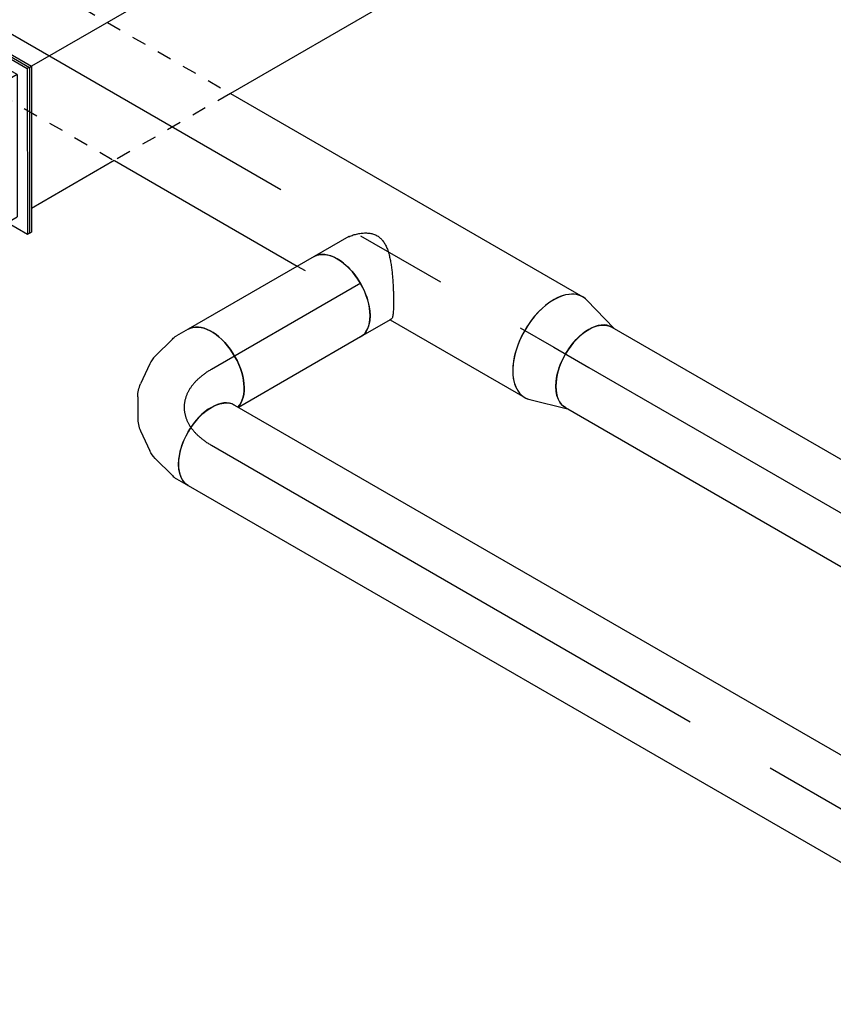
# Model space of a CAD drawing. Extents: x -132501 to 411300, y -42818 to 427495.
# Tile 186 of 256: x 25963 to 27364, y 176698 to 178394. Entities that reach past the tile are written whole.
import ezdxf
from ezdxf.enums import TextEntityAlignment as Align

# ---------------------------------------------------------------- set-up
doc = ezdxf.new("R2010")
doc.units = 0
doc.header["$LTSCALE"] = 50
doc.linetypes.add('CENTER2', pattern=[28.575, 19.05, -3.175, 3.175, -3.175])
doc.linetypes.add('STREEPJES', pattern=[0.1, 0.05, -0.05])
doc.layers.get('0').update_dxf_attribs({"linetype": 'CONTINUOUS'})
for name, color, linetype in [('WL570---_RETOUR', 112, 'CONTINUOUS'), ('WL570---_RETOUR_HL', 8, 'CONTINUOUS'), ('WL570---_TOEVOER', 3, 'CONTINUOUS'), ('WL570---_TOEVOER_HL', 8, 'CONTINUOUS'), ('WM570---_RETOUR_PR', 1, 'CONTINUOUS'), ('WM570---_TOEVOER_PR', 1, 'CONTINUOUS')]:
    doc.layers.add(name, color=color, linetype=linetype)
doc.styles.add('BURO-018', font='ARIAL.TTF', dxfattribs={"height": 63})

# ---------------------------------------------------------------- blocks, each defined once
blk = doc.blocks.new('*U1012')
at = {"color": 8, "linetype": 'STREEPJES', "ltscale": 10}
for p, q in [((0, 100, 11948.6), (794.5, 100, 11948.6)), ((0, -100, 11948.6), (679.1, -100, 11948.6)), ((1043, -100, 11948.6), (1058.4, -100, 11948.6))]:
    blk.add_line(p, q, dxfattribs=at)
at = {"color": 0, "ltscale": 10}
for p, q in [((794.5, 100, 11948.6), (1495.3, 100, 11948.6)), ((679.1, -100, 11948.6), (1043, -100, 11948.6)), ((1227.8, -100, 11948.6), (1495.3, -100, 11948.6))]:
    blk.add_line(p, q, dxfattribs=at)
at = {"color": 8, "linetype": 'STREEPJES', "ltscale": 10, "extrusion": (1.38778e-17, -1.20185e-16, -1)}
blk.add_ellipse((0, 0, 11948.6), major_axis=(0, -100), ratio=0.57735, start_param=0, end_param=3.141593, dxfattribs=at)
at = {"color": 0, "ltscale": 10}
for start_param, end_param in [(3.141593, 6.283185), (2.974833, 3.141593), (0, 0.166759)]:
    blk.add_ellipse((1495.3, 0, 11948.6), major_axis=(0, -100), ratio=0.57735, start_param=start_param, end_param=end_param, dxfattribs=at)
at = {"layer": 'WL570---_TOEVOER_HL', "linetype": 'CENTER2'}
blk.add_line((0, 0, 11948.6), (1495.3, 0, 11948.6), dxfattribs=at)
at = {"layer": 'WM570---_TOEVOER_PR', "color": 1, "style": 'BURO-018'}
blk.add_attdef('POSNR', text='', height=90, dxfattribs=at).set_placement((0, 0), align=Align.MIDDLE)
blk = doc.blocks.new('*U1034')
at = {"color": 0, "ltscale": 10}
for p, q in [((-857.3, 247.5, 10975.9), (-714.4, 495, 10975.9)), ((-853.2, 247.5, 10975.9), (-710.4, 495, 10975.9)), ((-714.4, 495, 10975.9), (-710.4, 495, 10975.9)), ((-710.4, 495, 10975.9), (-689.9, 459.6, 10975.9)), ((-832.8, 247.5, 10975.9), (-710.4, 459.6, 10975.9)), ((-673.6, 459.6, 10975.9), (-710.4, 459.6, 10975.9)), ((-599, 456.2, 10975.9), (-673.6, 459.6, 10975.9)), ((-522, 447.8, 10975.9), (-599, 456.2, 10975.9)), ((-443, 434.5, 10975.9), (-522, 447.8, 10975.9)), ((-362.5, 416.3, 10975.9), (-443, 434.5, 10975.9)), ((-281.1, 393.3, 10975.9), (-362.5, 416.3, 10975.9)), ((-199.2, 365.7, 10975.9), (-281.1, 393.3, 10975.9)), ((-117.4, 333.6, 10975.9), (-199.2, 365.7, 10975.9)), ((-36.1, 297.2, 10975.9), (-117.4, 333.6, 10975.9)), ((44.1, 256.8, 10975.9), (-36.1, 297.2, 10975.9)), ((122.7, 212.6, 10975.9), (44.1, 256.8, 10975.9)), ((-857.3, 247.5, 10975.9), (-853.2, 247.5, 10975.9)), ((-428.7, -495, 10975.9), (-857.3, 247.5, 10975.9)), ((-424.6, -495, 10975.9), (-853.2, 247.5, 10975.9)), ((-832.8, 247.5, 10975.9), (-796.1, 247.5, 10975.9)), ((-832.8, 247.5, 10975.9), (-424.6, -459.6, 10975.9)), ((-796.1, 247.5, 10975.9), (-720.5, 245.9, 10975.9)), ((-720.5, 245.9, 10975.9), (-642.4, 239.2, 10975.9)), ((-642.4, 239.2, 10975.9), (-562.4, 227.7, 10975.9)), ((-562.4, 227.7, 10975.9), (-480.9, 211.2, 10975.9)), ((-480.9, 211.2, 10975.9), (-398.5, 190, 10975.9)), ((199.4, 164.8, 10975.9), (122.7, 212.6, 10975.9)), ((-398.5, 190, 10975.9), (-315.6, 164.2, 10975.9)), ((-315.6, 164.2, 10975.9), (-232.7, 133.8, 10975.9)), ((273.4, 113.8, 10975.9), (199.4, 164.8, 10975.9)), ((-232.7, 133.8, 10975.9), (-150.4, 99.3, 10975.9)), ((344.5, 59.8, 10975.9), (273.4, 113.8, 10975.9)), ((-150.4, 99.3, 10975.9), (-69.2, 60.6, 10975.9)), ((-69.2, 60.6, 10975.9), (10.5, 18.2, 10975.9)), ((412.2, 3.2, 10975.9), (344.5, 59.8, 10975.9)), ((10.5, 18.2, 10975.9), (88.1, -27.8, 10975.9)), ((476.1, -55.6, 10975.9), (412.2, 3.2, 10975.9)), ((88.1, -27.8, 10975.9), (163.2, -77.1, 10975.9)), ((535.6, -116.4, 10975.9), (476.1, -55.6, 10975.9)), ((163.2, -77.1, 10975.9), (235.3, -129.3, 10975.9)), ((590.6, -178.7, 10975.9), (535.6, -116.4, 10975.9)), ((235.3, -129.3, 10975.9), (304, -184.1, 10975.9)), ((304, -184.1, 10975.9), (368.9, -241.2, 10975.9)), ((640.7, -242.3, 10975.9), (590.6, -178.7, 10975.9)), ((368.9, -241.2, 10975.9), (429.5, -300.3, 10975.9)), ((685.4, -306.5, 10975.9), (640.7, -242.3, 10975.9)), ((429.5, -300.3, 10975.9), (485.5, -360.8, 10975.9)), ((724.6, -371.2, 10975.9), (685.4, -306.5, 10975.9)), ((485.5, -360.8, 10975.9), (536.6, -422.6, 10975.9)), ((724.6, -371.2, 10975.9), (743, -403.1, 10975.9)), ((651.2, -597.5, 10975.9), (773.6, -385.4, 10975.9)), ((653.2, -601, 10975.9), (775.7, -388.9, 10975.9)), ((773.6, -385.4, 10975.9), (732.8, -385.4, 10975.9)), ((775.7, -388.9, 10975.9), (773.6, -385.4, 10975.9)), ((640.9, -579.8, 10975.9), (743, -403.1, 10975.9)), ((536.6, -422.6, 10975.9), (582.3, -485.1, 10975.9)), ((-424.6, -459.6, 10975.9), (-387.8, -459.6, 10975.9)), ((-404.2, -459.6, 10975.9), (-424.6, -495, 10975.9)), ((-387.8, -459.6, 10975.9), (-377.5, -459.1, 10975.9)), ((-377.5, -459.1, 10975.9), (-366.9, -459.2, 10975.9)), ((-366.9, -459.2, 10975.9), (-356, -459.9, 10975.9)), ((-356, -459.9, 10975.9), (-345, -461.3, 10975.9)), ((-345, -461.3, 10975.9), (-333.8, -463.3, 10975.9)), ((-333.8, -463.3, 10975.9), (-322.5, -465.9, 10975.9)), ((-322.5, -465.9, 10975.9), (-311.2, -469.1, 10975.9)), ((-311.2, -469.1, 10975.9), (-300.1, -472.8, 10975.9)), ((-300.1, -472.8, 10975.9), (-289, -477.1, 10975.9)), ((-289, -477.1, 10975.9), (-278.2, -481.8, 10975.9)), ((-278.2, -481.8, 10975.9), (-267.6, -487.1, 10975.9)), ((-267.6, -487.1, 10975.9), (-257.4, -492.7, 10975.9)), ((582.3, -485.1, 10975.9), (622.6, -548, 10975.9)), ((-428.7, -495, 10975.9), (-424.6, -495, 10975.9)), ((-257.4, -492.7, 10975.9), (-247.5, -498.8, 10975.9)), ((-247.5, -498.8, 10975.9), (-238.1, -505.2, 10975.9)), ((-238.1, -505.2, 10975.9), (-229.2, -511.8, 10975.9)), ((-229.2, -511.8, 10975.9), (-220.9, -518.8, 10975.9)), ((-220.9, -518.8, 10975.9), (-213.1, -525.9, 10975.9)), ((-213.1, -525.9, 10975.9), (-206, -533.2, 10975.9)), ((-206, -533.2, 10975.9), (-199.6, -540.6, 10975.9)), ((-199.6, -540.6, 10975.9), (-193.9, -548, 10975.9)), ((-175.5, -579.8, 10975.9), (-193.9, -548, 10975.9)), ((640.9, -579.8, 10975.9), (622.6, -548, 10975.9)), ((-185.8, -562.1, 10975.9), (-206.2, -597.5, 10975.9)), ((640.9, -579.8, 10975.9), (-175.5, -579.8, 10975.9)), ((-204.1, -601, 10975.9), (-206.2, -597.5, 10975.9)), ((-206.2, -597.5, 10975.9), (651.2, -597.5, 10975.9)), ((-204.1, -601, 10975.9), (653.2, -601, 10975.9)), ((653.2, -601, 10975.9), (651.2, -597.5, 10975.9))]:
    blk.add_line(p, q, dxfattribs=at)
at = {"color": 8, "linetype": 'STREEPJES', "ltscale": 10, "extrusion": (1.17463e-16, 6.03802e-17, -1)}
for major_axis in [(-562.9, 325), (-346.4, 200)]:
    blk.add_ellipse((-326.6, -565.7, 10975.9), major_axis=major_axis, ratio=0.57735, start_param=0.785398, end_param=2.356194, dxfattribs=at)
at = {"layer": 'WM570---_RETOUR_PR', "color": 1, "style": 'BURO-018'}
blk.add_attdef('POSNR', text='', height=90, dxfattribs=at).set_placement((0, 0), align=Align.MIDDLE)
blk = doc.blocks.new('*U1035')
at = {"color": 0, "ltscale": 10}
for p, q in [((1294.2, 247.5, 12500.1), (1437.1, 495, 12500.1)), ((1298.3, 247.5, 12500.1), (1441.2, 495, 12500.1)), ((1441.2, 495, 12500.1), (1437.1, 495, 12500.1)), ((-41.6, 459.6, 12500.1), (1020.8, 459.6, 12500.1)), ((1251.8, 459.6, 12500.1), (1416.7, 459.6, 12500.1)), ((-261.3, 247.5, 12500.1), (1294.2, 247.5, 12500.1)), ((1298.3, 247.5, 12500.1), (1294.2, 247.5, 12500.1)), ((1722.8, -495, 12500.1), (1294.2, 247.5, 12500.1)), ((1726.9, -495, 12500.1), (1298.3, 247.5, 12500.1))]:
    blk.add_line(p, q, dxfattribs=at)
at = {"color": 8, "linetype": 'STREEPJES', "ltscale": 10}
blk.add_line((1020.8, 459.6, 12500.1), (1251.8, 459.6, 12500.1), dxfattribs=at)
at = {"layer": 'WM570---_RETOUR_PR', "color": 1, "style": 'BURO-018'}
blk.add_attdef('POSNR', text='', height=90, dxfattribs=at).set_placement((0, 0), align=Align.MIDDLE)
blk = doc.blocks.new('*U1141')
at = {"color": 0, "ltscale": 10}
for p, q in [((9.6, 98.6, 10891.3), (73.4, 80, 10891.3)), ((9.6, -98.6, 10891.3), (73.4, -80, 10891.3))]:
    blk.add_line(p, q, dxfattribs=at)
for centre, major_axis, start_param, end_param in [((0, 0, 10891.3), (0, -100), 2.974833, 6.449945), ((69.6, 0, 10891.3), (0, -80), 3.141593, 6.283185)]:
    blk.add_ellipse(centre, major_axis=major_axis, ratio=0.57735, start_param=start_param, end_param=end_param, dxfattribs=at)
at = {"layer": 'WL570---_TOEVOER_HL', "linetype": 'CENTER2'}
blk.add_line((0, 0, 10891.3), (69.6, 0, 10891.3), dxfattribs=at)
for centre in [(0, 0, 10891.3), (69.6, 0, 10891.3)]:
    blk.add_circle(centre, 0.075, dxfattribs=at)
at = {"layer": 'WM570---_TOEVOER_PR', "color": 1, "style": 'BURO-018'}
blk.add_attdef('POSNR', text='', height=90, dxfattribs=at).set_placement((0, 0), align=Align.MIDDLE)
blk = doc.blocks.new('*U1142')
at = {"color": 0, "ltscale": 10}
for p, q in [((15.6, 133, 10744.7), (4, 153.1, 10744.7)), ((29.8, 84.3, 10744.7), (19, 124.8, 10744.7)), ((27.8, 30.5, 10744.7), (31.2, 68.4, 10744.7)), ((2.8, -22.7, 10744.7), (21, 8.9, 10744.7)), ((-43.6, -61.2, 10744.7), (-12.5, -39.3, 10744.7)), ((-130.6, -80, 10744.7), (-107.4, -80, 10744.7)), ((-98.6, -78.8, 10744.7), (-58.1, -68, 10744.7))]:
    blk.add_line(p, q, dxfattribs=at)
for centre, major_axis, ratio, start_param, end_param in [((-65.3, 113.1, 10744.7), (69.3, 40), 0.57735, 3.141593, 6.283185), ((-56.7, 98.2, 10744.7), (74.3, 30.8), 0.646887, 6.198226, 6.368145), ((-51.3, 43.7, 10744.7), (76.9, -24.3), 0.803023, 6.107746, 6.458625), ((-84.7, 7.7, 10744.7), (-34.1, 73), 0.750739, 3.009293, 3.273893)]:
    blk.add_ellipse(centre, major_axis=major_axis, ratio=ratio, start_param=start_param, end_param=end_param, dxfattribs=at)
at = {"color": 0, "ltscale": 10, "extrusion": (-1.03585e-16, -4.2938e-18, -1)}
for centre, major_axis, ratio, start_param, end_param in [((-130.6, 0, 10744.7), (0, -80), 0.57735, 0, 2.982045), ((-49, 69.5, 10744.7), (-80.2, -6.9), 0.750739, 3.009293, 3.273893), ((-63.5, 22.6, 10744.7), (59.5, -54.4), 0.803023, 6.107746, 6.458625), ((-113.4, 0, 10744.7), (10.5, -79.7), 0.646887, 6.198226, 6.368145)]:
    blk.add_ellipse(centre, major_axis=major_axis, ratio=ratio, start_param=start_param, end_param=end_param, dxfattribs=at)
at = {"layer": 'WL570---_TOEVOER_HL', "linetype": 'CENTER2'}
blk.add_ellipse((-196, 113.1, 10744.7), major_axis=(-138.6, 80), ratio=0.57735, start_param=2.356194, end_param=3.926991, dxfattribs=at)
at = {"layer": 'WM570---_TOEVOER_PR', "color": 1, "style": 'BURO-018'}
blk.add_attdef('POSNR', text='', height=90, dxfattribs=at).set_placement((0, 0), align=Align.MIDDLE)
blk = doc.blocks.new('*U1196')
at = {"color": 0, "ltscale": 10}
for p, q in [((0, 80, 10842.1), (718, 80, 10842.1)), ((753.8, 80, 10842.1), (894, 80, 10842.1)), ((0, -80, 10842.1), (894, -80, 10842.1))]:
    blk.add_line(p, q, dxfattribs=at)
at = {"color": 0, "ltscale": 10, "extrusion": (1.38778e-17, -1.20185e-16, -1)}
blk.add_ellipse((0, 0, 10842.1), major_axis=(0, -80), ratio=0.57735, start_param=0, end_param=3.141593, dxfattribs=at)
at = {"color": 0, "ltscale": 10}
for start_param, end_param in [(3.141593, 6.283185), (2.824032, 3.141593), (0, 0.31756)]:
    blk.add_ellipse((1791.5, 0, 10842.1), major_axis=(0, -80), ratio=0.57735, start_param=start_param, end_param=end_param, dxfattribs=at)
at = {"layer": 'WL570---_TOEVOER_HL', "linetype": 'CENTER2'}
blk.add_line((0, 0, 10842.1), (1791.5, 0, 10842.1), dxfattribs=at)
at = {"layer": 'WM570---_TOEVOER_PR', "color": 1, "style": 'BURO-018'}
blk.add_attdef('POSNR', text='', height=90, dxfattribs=at).set_placement((0, 0), align=Align.MIDDLE)
blk = doc.blocks.new('*U1215')
at = {"color": 0, "ltscale": 10}
for p, q in [((0, 100, 12106.9), (1742.7, 100, 12106.9)), ((1795.3, 100, 12106.9), (1880.7, 100, 12106.9)), ((0, -100, 12106.9), (1880.7, -100, 12106.9))]:
    blk.add_line(p, q, dxfattribs=at)
at = {"color": 0, "ltscale": 10, "extrusion": (1.38778e-17, -1.20185e-16, -1)}
blk.add_ellipse((0, 0, 12106.9), major_axis=(0, -100), ratio=0.57735, start_param=0, end_param=3.141593, dxfattribs=at)
at = {"color": 0, "ltscale": 10}
for start_param, end_param in [(3.141593, 6.283185), (2.974833, 3.141593), (0, 0.166759)]:
    blk.add_ellipse((1880.7, 0, 12106.9), major_axis=(0, -100), ratio=0.57735, start_param=start_param, end_param=end_param, dxfattribs=at)
at = {"layer": 'WL570---_RETOUR_HL', "linetype": 'CENTER2'}
blk.add_line((0, 0, 12106.9), (1880.7, 0, 12106.9), dxfattribs=at)
at = {"layer": 'WM570---_RETOUR_PR', "color": 1, "style": 'BURO-018'}
blk.add_attdef('POSNR', text='', height=90, dxfattribs=at).set_placement((0, 0), align=Align.MIDDLE)
blk = doc.blocks.new('*U1232')
at = {"color": 0, "ltscale": 10}
for p, q in [((0, 80, 10652.3), (1787.2, 80, 10652.3)), ((0, -80, 10652.3), (1787.2, -80, 10652.3))]:
    blk.add_line(p, q, dxfattribs=at)
at = {"color": 0, "ltscale": 10, "extrusion": (1.38778e-17, -1.20185e-16, -1)}
blk.add_ellipse((0, 0, 10652.3), major_axis=(0, -80), ratio=0.57735, start_param=0, end_param=3.141593, dxfattribs=at)
at = {"color": 0, "ltscale": 10}
blk.add_ellipse((1787.2, 0, 10652.3), major_axis=(0, -80), ratio=0.57735, start_param=3.141593, end_param=6.283185, dxfattribs=at)
at = {"layer": 'WL570---_TOEVOER_HL', "linetype": 'CENTER2'}
blk.add_line((0, 0, 10652.3), (1787.2, 0, 10652.3), dxfattribs=at)
at = {"layer": 'WM570---_TOEVOER_PR', "color": 1, "style": 'BURO-018'}
blk.add_attdef('POSNR', text='', height=90, dxfattribs=at).set_placement((0, 0), align=Align.MIDDLE)
blk = doc.blocks.new('*U1233')
at = {"color": 0, "ltscale": 10}
for p, q in [((0, 80, 11014.1), (242.4, 80, 11014.1)), ((0, -80, 11014.1), (250.4, -80, 11014.1))]:
    blk.add_line(p, q, dxfattribs=at)
at = {"color": 0, "ltscale": 10, "extrusion": (-1.03585e-16, -4.2938e-18, -1)}
blk.add_ellipse((0, 0, 11014.1), major_axis=(0, -80), ratio=0.57735, start_param=0, end_param=3.141593, dxfattribs=at)
at = {"color": 0, "ltscale": 10}
blk.add_ellipse((250.4, 0, 11014.1), major_axis=(0, -80), ratio=0.57735, start_param=3.301141, end_param=6.283185, dxfattribs=at)
at = {"layer": 'WL570---_TOEVOER_HL', "linetype": 'CENTER2'}
blk.add_line((0, 0, 11014.1), (250.4, 0, 11014.1), dxfattribs=at)
at = {"layer": 'WM570---_TOEVOER_PR', "color": 1, "style": 'BURO-018'}
blk.add_attdef('POSNR', text='', height=90, dxfattribs=at).set_placement((0, 0), align=Align.MIDDLE)
blk = doc.blocks.new('*U1234')
at = {"color": 0, "ltscale": 10}
for p, q in [((-14.3, 80, 11047.2), (-12.4, 80, 11047.2)), ((-12.4, 80, 11047.2), (46.8, 80, 11047.2)), ((-22.3, -80, 11047.2), (46.8, -80, 11047.2))]:
    blk.add_line(p, q, dxfattribs=at)
blk.add_ellipse((46.8, 0, 11047.2), major_axis=(0, -80), ratio=0.57735, start_param=3.141593, end_param=6.283185, dxfattribs=at)
blk.add_spline([(-22.3, -79.6, 11047.2), (-30.2, -78.4, 11047.2), (-37.9, -76.3, 11047.2), (-45.2, -73.5, 11047.2), (-51.9, -69.9, 11047.2), (-57.7, -65.7, 11047.2), (-62.5, -60.7, 11047.2), (-66.1, -55.1, 11047.2), (-68.5, -49, 11047.2), (-69.7, -42.3, 11047.2), (-69.8, -35.2, 11047.2), (-68.9, -27.8, 11047.2), (-67.2, -20.1, 11047.2), (-64.9, -12.1, 11047.2), (-62.1, -4.1, 11047.2), (-58.9, 4.1, 11047.2), (-55.4, 12.1, 11047.2), (-51.7, 20.1, 11047.2), (-48, 27.8, 11047.2), (-44.2, 35.2, 11047.2), (-40.5, 42.3, 11047.2), (-36.9, 49, 11047.2), (-33.5, 55.1, 11047.2), (-30.2, 60.7, 11047.2), (-27.2, 65.7, 11047.2), (-24.4, 69.9, 11047.2), (-21.9, 73.5, 11047.2), (-19.6, 76.3, 11047.2), (-17.6, 78.4, 11047.2), (-15.9, 79.6, 11047.2), (-14.3, 80, 11047.2)], degree=3, dxfattribs=at)
at = {"layer": 'WL570---_TOEVOER_HL', "linetype": 'CENTER2'}
blk.add_line((0, 0, 11047.2), (46.8, 0, 11047.2), dxfattribs=at)
at = {"layer": 'WM570---_TOEVOER_PR', "color": 1, "style": 'BURO-018'}
blk.add_attdef('POSNR', text='', height=90, dxfattribs=at).set_placement((0, 0), align=Align.MIDDLE)
blk = doc.blocks.new('*U1235')
at = {"color": 0, "ltscale": 10}
for p, q in [((-14.3, 80, 11047.2), (-12.4, 80, 11047.2)), ((-12.4, 80, 11047.2), (46.8, 80, 11047.2)), ((-22.3, -80, 11047.2), (46.8, -80, 11047.2))]:
    blk.add_line(p, q, dxfattribs=at)
blk.add_ellipse((46.8, 0, 11047.2), major_axis=(0, -80), ratio=0.57735, start_param=3.141593, end_param=6.283185, dxfattribs=at)
blk.add_spline([(-22.3, -79.6, 11047.2), (-30.2, -78.4, 11047.2), (-37.9, -76.3, 11047.2), (-45.2, -73.5, 11047.2), (-51.9, -69.9, 11047.2), (-57.7, -65.7, 11047.2), (-62.5, -60.7, 11047.2), (-66.1, -55.1, 11047.2), (-68.5, -49, 11047.2), (-69.7, -42.3, 11047.2), (-69.8, -35.2, 11047.2), (-68.9, -27.8, 11047.2), (-67.2, -20.1, 11047.2), (-64.9, -12.1, 11047.2), (-62.1, -4.1, 11047.2), (-58.9, 4.1, 11047.2), (-55.4, 12.1, 11047.2), (-51.7, 20.1, 11047.2), (-48, 27.8, 11047.2), (-44.2, 35.2, 11047.2), (-40.5, 42.3, 11047.2), (-36.9, 49, 11047.2), (-33.5, 55.1, 11047.2), (-30.2, 60.7, 11047.2), (-27.2, 65.7, 11047.2), (-24.4, 69.9, 11047.2), (-21.9, 73.5, 11047.2), (-19.6, 76.3, 11047.2), (-17.6, 78.4, 11047.2), (-15.9, 79.6, 11047.2), (-14.3, 80, 11047.2)], degree=3, dxfattribs=at)
at = {"layer": 'WL570---_TOEVOER_HL', "linetype": 'CENTER2'}
blk.add_line((0, 0, 11047.2), (46.8, 0, 11047.2), dxfattribs=at)
at = {"layer": 'WM570---_TOEVOER_PR', "color": 1, "style": 'BURO-018'}
blk.add_attdef('POSNR', text='', height=90, dxfattribs=at).set_placement((0, 0), align=Align.MIDDLE)

msp = doc.modelspace()

# ---------------------------------------------------------------- block references
at = {"layer": 'WL570---_RETOUR'}
for name, p, rotation in [('*U1035', (26979.8134, 179175.2471, -12500.1242), 209.9999999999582), ('*U1034', (25113.0203, 178097.4535, -10975.894), 209.9999999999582), ('*U1215', (27273.8954, 178897.187, -12106.8879), 330.0000000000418)]:
    msp.add_blockref(name, p, dxfattribs=dict(at, rotation=rotation))
at = {"layer": 'WL570---_TOEVOER'}
for name, p, rotation in [('*U1012', (25587.4858, 178577.4616, -11948.6077), 330.0000000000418), ('*U1234', (26550.0408, 177940.0806, -11047.2147), 209.9999999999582), ('*U1235', (26550.0408, 177940.0806, -11047.2147), 209.9999999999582), ('*U1233', (26509.5236, 177916.6879, -11014.1326), 209.9999999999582), ('*U1141', (26882.437, 177829.8212, -10891.2845), 330.0000000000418), ('*U1142', (26179.5588, 177726.1826, -10744.7174), 209.9999999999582), ('*U1196', (26942.6825, 177795.0385, -10842.0942), 330.0000000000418), ('*U1232', (26292.7692, 177660.8206, -10652.2815), 330.0000000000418)]:
    msp.add_blockref(name, p, dxfattribs=dict(at, rotation=rotation))

doc.saveas('drawing.dxf')
